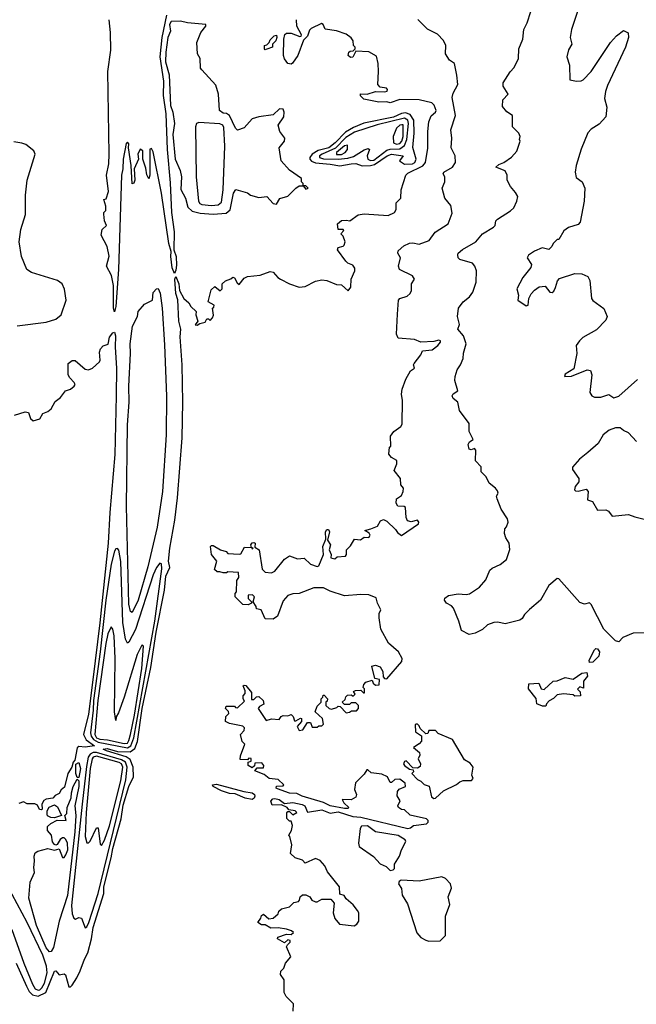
# Model space of a CAD drawing. Extents: x 2239805 to 2396427, y 665731 to 772158.
# Tile 146 of 256: x 2294691 to 2298494, y 726951 to 733025. Entities that reach past the tile are written whole.
import ezdxf

# ---------------------------------------------------------------- set-up
doc = ezdxf.new("R2010")
doc.units = 0

msp = doc.modelspace()

# ---------------------------------------------------------------- linework, layer by layer
at = {"layer": '0CON05XD'}
for points in [[(2295596.7, 733053.3), (2295568.6, 732915), (2295555.8, 732795), (2295578.2, 732645), (2295575, 732557.5), (2295592, 732445), (2295600.2, 732225), (2295619.6, 732019.6), (2295627, 731835), (2295643.9, 731716.1), (2295642, 731605), (2295655.4, 731565), (2295658.7, 731511.3), (2295655, 731480), (2295645, 731460), (2295632.2, 731495), (2295622.5, 731565), (2295624.3, 731595), (2295611.8, 731645), (2295566.5, 731955), (2295515, 732210), (2295505, 732230), (2295494.1, 732225.9), (2295493.3, 732065), (2295487.5, 732042.5), (2295475, 732067.5), (2295469.1, 732109.1), (2295451.2, 732165), (2295450, 732215), (2295435, 732226.7), (2295418.8, 732195), (2295423.3, 732165), (2295397.5, 732105), (2295400.8, 732035), (2295395, 732017.5), (2295385, 732012.5), (2295378.8, 732125), (2295362.5, 732235), (2295365, 732260), (2295355, 732270), (2295348.3, 732261.7), (2295328.8, 732165), (2295328, 732105), (2295318.6, 732065), (2295300, 731485), (2295283.3, 731255), (2295275, 731222.5), (2295268.8, 731245), (2295270, 731385), (2295256.4, 731446.4), (2295226.7, 731505), (2295243.6, 731566.4), (2295230, 731625), (2295193.3, 731695), (2295199.3, 731730.7), (2295227.5, 731755), (2295213.6, 731783.6), (2295210, 731825), (2295210, 731835), (2295221.7, 731848.3), (2295222.5, 731875), (2295210, 731915), (2295225, 731920), (2295238.9, 731965), (2295225.7, 732065), (2295240.9, 732135), (2295243.3, 732195), (2295235.2, 732705), (2295253.5, 732836.5), (2295250.5, 732945), (2295243.7, 733025)], [(2298553, 729243), (2298475, 729241.2), (2298410, 729215), (2298385, 729187.5), (2298365, 729193.3), (2298294.4, 729264.4), (2298215, 729417.5), (2298205, 729427.5), (2298175, 729420), (2298145, 729430), (2298015, 729576.7), (2298005, 729577.5), (2297953.3, 729535), (2297902.5, 729445), (2297835, 729387.5), (2297803.3, 729355), (2297789.5, 729330.5), (2297775, 729320), (2297750, 729315), (2297685, 729297.5), (2297639.5, 729309.5), (2297615, 729307.1), (2297575, 729291.2), (2297545, 729263.8), (2297499.5, 729240.5), (2297463, 729233), (2297416.2, 729256.2), (2297400, 729315), (2297366, 729395), (2297355, 729408.8), (2297323.8, 729425), (2297310, 729445), (2297312.5, 729457.5), (2297335, 729473.8), (2297395.9, 729484.1), (2297445, 729478.8), (2297465, 729483.3), (2297526.4, 729523.6), (2297565, 729570), (2297590.7, 729629.3), (2297605, 729642.5), (2297655, 729663.3), (2297692.5, 729695), (2297713.6, 729756.4), (2297708.8, 729795), (2297688.3, 729828.3), (2297680, 729855), (2297683.3, 729885), (2297693.8, 729896.2), (2297703.8, 729925), (2297699.2, 729945), (2297661.2, 730005), (2297635, 730070), (2297632.5, 730085), (2297642.5, 730105), (2297638.3, 730118.3), (2297625.9, 730135.9), (2297587, 730167), (2297567.5, 730205), (2297537.5, 730235), (2297537, 730267), (2297503, 730303), (2297505, 730370), (2297495, 730380), (2297475, 730372.5), (2297462.5, 730375), (2297456.7, 730405), (2297465, 730420), (2297487.5, 730435), (2297463.3, 730485), (2297462.5, 730535), (2297403.9, 730613.9), (2297392.5, 730665), (2297365, 730688.8), (2297358.6, 730705), (2297365, 730718), (2297392.5, 730735), (2297375, 730800), (2297375.8, 730825), (2297388.8, 730865), (2297410, 730895), (2297426.2, 730935), (2297427, 730967), (2297443.8, 731025), (2297428.8, 731075), (2297393.8, 731115), (2297402.5, 731145), (2297390, 731195), (2297396.2, 731245), (2297426, 731285), (2297465, 731316), (2297485, 731343.3), (2297505.9, 731405.9), (2297508.8, 731475), (2297498.8, 731505), (2297483, 731523), (2297405, 731546), (2297396, 731555), (2297393.1, 731575), (2297395.8, 731585), (2297422.4, 731607.6), (2297503.3, 731655), (2297546.2, 731705), (2297613.3, 731745), (2297622.5, 731755), (2297626.7, 731785), (2297636.7, 731795), (2297717.5, 731845), (2297737.5, 731865), (2297757.5, 731905), (2297762.5, 731935), (2297749.3, 731959.3), (2297717.5, 731995), (2297697.5, 732035), (2297698, 732065), (2297685, 732092.5), (2297626.7, 732115), (2297645, 732132), (2297677.5, 732145), (2297725, 732177.5), (2297756.1, 732213.9), (2297777.5, 732275), (2297773.3, 732285), (2297777.5, 732305), (2297770, 732325), (2297730, 732365), (2297730, 732435), (2297695, 732457.5), (2297669.5, 732489.5), (2297670, 732530), (2297702.5, 732565), (2297673.3, 732615), (2297673.3, 732635), (2297715, 732702.5), (2297740.7, 732729.3), (2297768, 732785), (2297770, 732845), (2297793.8, 732905), (2297800, 732965), (2297820, 733005), (2297842.5, 733075)], [(2298131.2, 733075), (2298093.3, 732965), (2298086.7, 732915), (2298096.7, 732875), (2298075, 732840), (2298066.2, 732795), (2298082.5, 732745), (2298083.9, 732653.9), (2298125, 732646.7), (2298153, 732647), (2298165, 732653.3), (2298215, 732704.4), (2298335, 732883.3), (2298370.8, 732925), (2298415, 732957.5), (2298443, 732943), (2298445.8, 732915.8), (2298426, 732855), (2298315, 732620), (2298302.9, 732582.9), (2298298.3, 732538.3), (2298311.2, 732485), (2298306.2, 732425), (2298265, 732380), (2298215, 732350), (2298195, 732326.2), (2298153.4, 732226.6), (2298121.8, 732125), (2298115.8, 732085), (2298122.3, 732052.3), (2298160, 732025), (2298176.2, 731985), (2298172, 731905), (2298147.5, 731775), (2298135, 731762), (2298075, 731743.8), (2298047.3, 731722.7), (2298015, 731670), (2298005, 731670), (2297980, 731645), (2297972.5, 731625), (2297955, 731607.5), (2297913, 731617), (2297865, 731597.5), (2297828.3, 731571.7), (2297820, 731555), (2297846.7, 731515), (2297843.3, 731496.7), (2297793.8, 731435), (2297756, 731365), (2297766.7, 731325), (2297763.3, 731295), (2297815, 731260), (2297826.2, 731263.8), (2297831.2, 731305), (2297845.9, 731334.1), (2297865, 731356.7), (2297895, 731376.2), (2297931.7, 731381.7), (2297960, 731345), (2297975, 731342.5), (2297985, 731350), (2297995, 731372.5), (2298006.7, 731415), (2298020.5, 731429.5), (2298115, 731458.8), (2298158.3, 731458.3), (2298195, 731440), (2298206.4, 731416.4), (2298217.5, 731305), (2298225, 731292.5), (2298293, 731243), (2298313.3, 731195), (2298305, 731172.5), (2298249.1, 731110.9), (2298163.3, 731065), (2298143.3, 731045), (2298123.3, 731015), (2298127.5, 730965), (2298108.6, 730871.4), (2298055, 730837.5), (2298050, 730825), (2298095, 730826.7), (2298190, 730865), (2298211.7, 730861.7), (2298220, 730835), (2298207.5, 730725), (2298220, 730705), (2298236.4, 730696.4), (2298275, 730696.2), (2298323.9, 730713.9), (2298355, 730693.3), (2298385, 730702.5), (2298501.2, 730805)], [(2294670, 727205), (2294732.7, 727062.7), (2294750, 727030), (2294770.6, 727010.6), (2294805, 727001), (2294852, 727025), (2294905, 727156.2), (2294915, 727157.5), (2294935, 727133.3), (2294965, 727140), (2294973.8, 727133.8), (2294995, 727060), (2295005, 727060), (2295015, 727068.8), (2295042.7, 727115), (2295065, 727157.5), (2295090.1, 727229.9), (2295111.9, 727268.1), (2295134.8, 727355), (2295145.2, 727425), (2295209.6, 727635), (2295209.6, 727675), (2295255.7, 727854.3), (2295265, 727913.3), (2295317.7, 728095), (2295329.2, 728179.2), (2295365, 728294), (2295394, 728355), (2295391.8, 728415), (2295371.6, 728461.6), (2295347, 728477), (2295226, 728515), (2295206, 728525), (2295230.2, 728530.2), (2295295, 728510.7), (2295371.5, 728508.5), (2295401.3, 728528.7), (2295417.4, 728572.6), (2295447.4, 728775), (2295500.3, 729029.7), (2295533.6, 729246.4), (2295584, 729505), (2295593, 729593), (2295617.5, 729645), (2295609.5, 729685), (2295617.7, 729765), (2295648.5, 729938.5), (2295664.7, 730074.7), (2295692.8, 730445), (2295697.8, 730665), (2295693.5, 730895), (2295681.4, 731068.6), (2295684.4, 731115), (2295673.2, 731165), (2295666, 731296), (2295653.5, 731335), (2295648.8, 731425), (2295655, 731440), (2295672, 731395), (2295676.7, 731355), (2295702.5, 731305), (2295735, 731277.5), (2295747.5, 731255), (2295780, 731225), (2295777.5, 731205), (2295790, 731165), (2295773, 731143), (2295785, 731140), (2295801.7, 731151.7), (2295835, 731160), (2295845, 731180), (2295855, 731180), (2295865, 731170), (2295880, 731185), (2295887, 731203), (2295880, 731245), (2295888.3, 731251.7), (2295890, 731265), (2295852.5, 731285), (2295871.7, 731358.3), (2295895, 731380), (2295928.3, 731351.7), (2295940, 731365), (2295940, 731395), (2295960, 731415), (2295993.6, 731426.4), (2296005, 731437.5), (2296015, 731432.5), (2296031.7, 731401.7), (2296045, 731392.5), (2296075, 731430), (2296095, 731440), (2296175, 731450), (2296235, 731472.5), (2296255, 731467.5), (2296283.3, 731435), (2296300, 731425), (2296355.5, 731395.5), (2296415, 731375.6), (2296451.3, 731378.7), (2296515, 731412.9), (2296555, 731420), (2296585, 731415.8), (2296645, 731391.2), (2296675, 731390), (2296717, 731353), (2296732.5, 731375), (2296736.2, 731425), (2296757.5, 731475), (2296757, 731493), (2296745, 731510), (2296715, 731522.5), (2296702.5, 731535), (2296650, 731605), (2296655, 731620), (2296685, 731627.5), (2296692.5, 731635), (2296698.8, 731655), (2296685, 731690), (2296672.5, 731705), (2296690, 731725), (2296685, 731730), (2296655, 731730), (2296650, 731765), (2296675, 731786), (2296705, 731788.8), (2296726.4, 731783.6), (2296779.3, 731820.7), (2296815, 731826.7), (2296963.9, 731816.1), (2297003.3, 731835), (2297013.3, 731855), (2297013.8, 731895), (2297042, 731925), (2297044, 731975), (2297072, 732065), (2297085, 732078.1), (2297177, 732123), (2297194.7, 732145), (2297207.1, 732232.9), (2297207.9, 732335), (2297214.8, 732395), (2297227.6, 732432.4), (2297256, 732455), (2297260, 732465), (2297247.6, 732497.6), (2297232, 732512), (2297155, 732530.5), (2297036.3, 732533.7), (2296975, 732512.5), (2296955, 732518.8), (2296905, 732516.7), (2296813.3, 732535), (2296793.3, 732555), (2296793, 732567), (2296833.6, 732566.4), (2296885, 732581.2), (2296940.8, 732579.2), (2296956.7, 732585), (2296960, 732595), (2296953.3, 732603.3), (2296915, 732608.6), (2296900, 732625), (2296904, 732705), (2296901.2, 732755), (2296890.7, 732800.7), (2296845, 732826), (2296765, 732830), (2296745, 732793.3), (2296731.7, 732791.7), (2296717.5, 732805), (2296720, 732825), (2296728.3, 732831.7), (2296747.5, 732832.5), (2296760, 732845), (2296760, 732855), (2296750, 732865), (2296747.5, 732895), (2296735, 732912.5), (2296705, 732936.7), (2296645, 732956.7), (2296575, 732967.5), (2296562.5, 732995), (2296552.5, 733002.5), (2296488.6, 732971.4), (2296478.9, 732961.1), (2296467, 732923), (2296442, 732898), (2296405.8, 732805), (2296373.9, 732756.1), (2296365, 732750), (2296345, 732753.8), (2296323.2, 732783.2), (2296318.6, 732805), (2296320, 732905), (2296325.7, 732934.3), (2296337.5, 732942.5), (2296365, 732941.9), (2296418.3, 732921.7), (2296426.7, 732923.3), (2296428.8, 732931.2), (2296399.5, 732985), (2296398.8, 733025)], [(2295885, 731825.9), (2295965, 731831.5), (2295988.2, 731851.8), (2296009.4, 731955), (2296025, 731976.7), (2296095, 731956.7), (2296115, 731943.3), (2296165, 731927.5), (2296215, 731933.3), (2296255, 731891.2), (2296275, 731887.5), (2296295, 731922.5), (2296345, 731936.2), (2296393.6, 731986.4), (2296415, 732000), (2296440, 732000), (2296455, 731980), (2296470, 731985), (2296455, 732000), (2296440, 732000), (2296440, 732015), (2296430, 732025), (2296430, 732045), (2296355, 732097.5), (2296303.3, 732155), (2296292, 732235), (2296323.3, 732275), (2296326.7, 732295), (2296294.6, 732334.6), (2296284.3, 732375), (2296319.2, 732425), (2296322.5, 732455), (2296315, 732473.3), (2296293.3, 732475), (2296255, 732438), (2296165, 732426), (2296125, 732413.3), (2296075, 732357.5), (2296035, 732343.3), (2296021.2, 732355), (2295984.4, 732434.4), (2295965.8, 732445.8), (2295945, 732447.5), (2295922.9, 732465), (2295918.1, 732565), (2295901.7, 732621.7), (2295815, 732716.7), (2295806.2, 732726.2), (2295804, 732785), (2295786.7, 732815), (2295783.8, 732885), (2295807.5, 732945), (2295840, 732985), (2295840, 732995), (2295725, 733006.6), (2295683.1, 733016.9), (2295625, 733012.9), (2295615.5, 732995), (2295620.2, 732955), (2295605.3, 732915), (2295593.1, 732825), (2295591.1, 732765), (2295613.8, 732685), (2295621.4, 732495), (2295634.8, 732454.8), (2295645.5, 732385), (2295635.8, 732315.8), (2295650.3, 732165), (2295681.2, 732095), (2295689.5, 732055), (2295685, 731977.5), (2295712.9, 731925), (2295728.6, 731868.6), (2295754, 731844), (2295805, 731830.7), (2295885, 731825.9)], [(2296280.8, 728280.8), (2296273.3, 728285), (2296275, 728297.5), (2296315, 728300), (2296320, 728305), (2296285, 728337.5), (2296230, 728345), (2296198.8, 728368.8), (2296141.7, 728391.7), (2296155, 728410), (2296195, 728410), (2296197.5, 728425), (2296185, 728440), (2296141.7, 728438.3), (2296138.3, 728421.7), (2296125, 728410), (2296100, 728425), (2296100, 728445), (2296118.3, 728451.7), (2296118.3, 728468.3), (2296105, 728470), (2296095, 728460), (2296051.7, 728461.7), (2296052.5, 728485), (2296080, 728555), (2296063, 728573), (2296052.5, 728615), (2296075, 728640), (2296077, 728657), (2296067, 728667), (2295985, 728682.5), (2295960, 728695), (2295963, 728727), (2295980, 728745), (2295978.3, 728758.3), (2295960, 728775), (2295965, 728790), (2296015, 728790), (2296021.7, 728781.7), (2296035, 728780), (2296078.3, 728821.7), (2296070, 728835), (2296070, 728855), (2296081.7, 728868.3), (2296082.5, 728885), (2296070, 728915), (2296075, 728920), (2296085, 728917.5), (2296120, 728875), (2296121.7, 728831.7), (2296135, 728832.5), (2296151.7, 728848.3), (2296165, 728850), (2296192.5, 728825), (2296197, 728803), (2296170.7, 728789.3), (2296162.5, 728775), (2296211.7, 728701.7), (2296245, 728712.5), (2296291.7, 728708.3), (2296303.6, 728726.4), (2296315, 728732.5), (2296345, 728730), (2296365, 728740), (2296377, 728727), (2296385, 728700), (2296395, 728700), (2296423, 728717), (2296430, 728715), (2296430, 728695), (2296402.5, 728665), (2296415, 728640), (2296436.4, 728643.6), (2296465, 728690), (2296485, 728690), (2296495, 728660), (2296525, 728660), (2296535, 728670), (2296555, 728670), (2296565, 728680), (2296557.5, 728715), (2296512.5, 728755), (2296525, 728790), (2296550, 728815), (2296550, 728835), (2296560, 728845), (2296561.7, 728858.3), (2296568.3, 728858.3), (2296590, 728835), (2296588.3, 728821.7), (2296580, 728815), (2296580, 728795), (2296600, 728775), (2296615, 728772.5), (2296647, 728783), (2296655, 728790), (2296668.3, 728788.3), (2296705, 728750), (2296725, 728752.5), (2296738.3, 728761.7), (2296767.5, 728762.5), (2296780, 728775), (2296780, 728795), (2296765, 728810), (2296735, 728810), (2296725, 728800), (2296695, 728800), (2296680, 728815), (2296698.3, 728831.7), (2296701.7, 728848.3), (2296711.7, 728858.3), (2296735, 728860), (2296748.3, 728851.7), (2296760, 728865), (2296750, 728880), (2296762.5, 728887.5), (2296795, 728890), (2296811.7, 728871.7), (2296818.3, 728871.7), (2296817, 728897), (2296810, 728905), (2296812.5, 728925), (2296825, 728937.5), (2296865, 728950), (2296871.7, 728931.7), (2296885, 728920), (2296908.3, 728921.7), (2296910, 728955), (2296881.7, 728961.7), (2296863.6, 729036.4), (2296885, 729043.3), (2296915, 729032.5), (2296930, 729005), (2296931.7, 728971.7), (2296941.7, 728961.7), (2296955, 728960), (2297047.5, 729065), (2297050, 729085), (2297027.5, 729125), (2296965, 729180), (2296917.5, 729265), (2296907.5, 729335), (2296908.3, 729361.7), (2296917.5, 729385), (2296897.5, 729425), (2296889.3, 729459.3), (2296845, 729476.7), (2296795, 729480), (2296695, 729470), (2296605, 729500), (2296565, 729521.2), (2296505, 729520), (2296415, 729486.2), (2296375, 729483.8), (2296345, 729473.3), (2296315, 729440), (2296280, 729345), (2296255, 729327.5), (2296205, 729330), (2296180, 729385), (2296151.7, 729391.7), (2296150, 729405), (2296130, 729435), (2296140, 729465), (2296127, 729477), (2296100, 729475), (2296100, 729455), (2296120, 729435), (2296120, 729425), (2296100, 729415), (2296067.5, 729417.5), (2296020, 729465), (2296020, 729485), (2296027.5, 729495), (2296030, 729565), (2296042.5, 729585), (2296040, 729615), (2295975, 729620), (2295967, 729613), (2295945, 729612.5), (2295925, 729620), (2295908.3, 729618.3), (2295893, 729633), (2295907.5, 729685), (2295873.8, 729725), (2295867.5, 729775), (2295875, 729782.5), (2295885, 729782.5), (2295930, 729755), (2295963.6, 729743.6), (2295975, 729732.5), (2296045, 729727.5), (2296055, 729730), (2296078.3, 729771.7), (2296120, 729770), (2296125, 729760), (2296130, 729765), (2296120, 729770), (2296117.5, 729785), (2296125, 729797.5), (2296135, 729800), (2296142.5, 729795), (2296141.7, 729771.7), (2296167.5, 729755), (2296186.4, 729636.4), (2296205, 729617.5), (2296245, 729613.3), (2296265, 729622.5), (2296323.6, 729696.4), (2296355, 729717.5), (2296405, 729700), (2296445, 729702.5), (2296485, 729666.7), (2296525, 729651.2), (2296535, 729656.7), (2296564, 729725), (2296560.5, 729775), (2296579.3, 729820.7), (2296576.7, 729865), (2296585, 729880.8), (2296595, 729880), (2296602.2, 729865), (2296590, 729815), (2296607.5, 729785), (2296598.8, 729755), (2296612.5, 729725), (2296610, 729705), (2296635, 729700), (2296648.3, 729711.7), (2296700, 729715), (2296707.5, 729725), (2296707.5, 729755), (2296730.7, 729779.3), (2296755, 729820), (2296793, 729817), (2296815, 729832.5), (2296845, 729830), (2296852.5, 729845), (2296847, 729857), (2296820, 729875), (2296856.7, 729883.3), (2296898.3, 729901.7), (2296917, 729933), (2296935, 729942.5), (2296955, 729932.5), (2297009.3, 729879.3), (2297020.7, 729860.7), (2297045, 729842.5), (2297150, 729915), (2297152.5, 729925), (2297145, 729937.5), (2297105, 729926.7), (2297083.6, 729933.6), (2297073.6, 729953.6), (2297070, 730015), (2297061.7, 730021.7), (2297023.3, 730023.3), (2297013.6, 730043.6), (2297015, 730070), (2297045, 730090), (2297056.7, 730115), (2297057.5, 730135), (2297042.5, 730155), (2297040, 730195), (2297000, 730245), (2297017.5, 730285), (2297017.5, 730305), (2296983.9, 730323.9), (2296967.5, 730345), (2296972.5, 730387.5), (2296980, 730395), (2296977.5, 730455), (2296997.5, 730485), (2297042.5, 730515), (2297049.3, 730530.7), (2297051.2, 730675), (2297046.7, 730715), (2297050, 730745), (2297072.3, 730807.7), (2297102, 730858), (2297126.7, 730875), (2297120, 730895), (2297123.3, 730905), (2297165, 730957.5), (2297175, 730983.3), (2297235, 730989.1), (2297270.6, 731015), (2297285.6, 731035), (2297285.8, 731045), (2297275, 731048.8), (2297245, 731040.8), (2297165, 731036.2), (2297125, 731052), (2297025, 731061.4), (2297014.5, 731085), (2297020.9, 731209.1), (2297027.1, 731295), (2297035, 731305.6), (2297081.4, 731318.6), (2297100, 731335), (2297106.7, 731355), (2297107.5, 731395), (2297126.7, 731425), (2297113.3, 731445), (2297033.3, 731485), (2297027.5, 731505), (2297040, 731555), (2297022.5, 731585), (2297025, 731600), (2297059.3, 731630.7), (2297094.3, 731645.7), (2297115, 731648.6), (2297155, 731640), (2297216.3, 731663.7), (2297254, 731715), (2297333.3, 731765), (2297358.3, 731831.7), (2297349.5, 731879.5), (2297313.9, 731923.9), (2297296.7, 731985), (2297312.5, 732025), (2297312.5, 732055), (2297302.5, 732075), (2297307.5, 732085), (2297359.2, 732115), (2297378.8, 732145), (2297375.8, 732185), (2297351.2, 732235), (2297356.2, 732295), (2297350, 732345), (2297377.8, 732435), (2297358.6, 732545), (2297365, 732572.5), (2297393.8, 732625), (2297387.5, 732682.5), (2297372.5, 732755), (2297342.5, 732775), (2297317.5, 732815), (2297320, 732865), (2297305, 732897.5), (2297267.5, 732935), (2297205, 732967.5), (2297146.1, 733026.1)], [(2296205, 732840), (2296200, 732845), (2296200, 732865), (2296215, 732870), (2296230, 732885), (2296235, 732900), (2296260, 732925), (2296275, 732930), (2296277.5, 732915), (2296270, 732895), (2296250, 732875), (2296250, 732855), (2296215, 732842.5), (2296205, 732840)], [(2296665, 732122.9), (2296734.7, 732135.3), (2296765, 732138.1), (2296803.3, 732123.3), (2296855, 732124.8), (2296878.7, 732131.3), (2296957.5, 732185), (2296985, 732195.8), (2297056.2, 732186.2), (2297032.5, 732155), (2297065, 732132.8), (2297113.3, 732135), (2297128.1, 732145), (2297135.7, 732165), (2297116.4, 732236.4), (2297124.3, 732325), (2297121.8, 732405), (2297099.5, 732439.5), (2297069.9, 732449.9), (2297045, 732446.7), (2296995.7, 732424.3), (2296814.1, 732385.9), (2296749.1, 732360.9), (2296699.6, 732330.4), (2296637.5, 732265), (2296597.2, 732235), (2296532.3, 732217.7), (2296494, 732196), (2296480.4, 732175), (2296480.9, 732165), (2296491.7, 732151.7), (2296515, 732141.1), (2296605, 732134.5), (2296665, 732122.9)], [(2295875, 731878.7), (2295915, 731882.5), (2295935, 731898.8), (2295946.1, 731975), (2295955.9, 732245), (2295950.7, 732360.7), (2295943.1, 732375), (2295925, 732382.5), (2295795, 732391.2), (2295781.9, 732385), (2295774.6, 732365), (2295779.2, 732055), (2295793.8, 731905), (2295801.4, 731891.4), (2295815, 731884), (2295875, 731878.7)], [(2296855, 732155.5), (2296875, 732159.3), (2296955, 732219.2), (2296975, 732226.3), (2297035, 732227.6), (2297065, 732249.4), (2297078.8, 732285), (2297089.3, 732385), (2297084.8, 732405), (2297065, 732417.8), (2296895, 732376.3), (2296755, 732332.1), (2296702.5, 732297.5), (2296637.7, 732232.3), (2296556.2, 732195), (2296540.7, 732185), (2296539.6, 732175), (2296565, 732167.6), (2296655, 732163.8), (2296715, 732170.5), (2296748.9, 732181.1), (2296815, 732221.8), (2296840.5, 732230.5), (2296847.8, 732225), (2296834.8, 732185), (2296837.6, 732165), (2296855, 732155.5)], [(2297015, 732256.9), (2297035, 732260.7), (2297047.6, 732275), (2297055.5, 732305), (2297056.8, 732366.8), (2297055, 732375.5), (2297047.3, 732377.3), (2297035, 732374.3), (2297014, 732355), (2296994.3, 732305), (2296996.7, 732265), (2297015, 732256.9)], [(2294675, 731136), (2294855, 731158.8), (2294913.3, 731176.7), (2294947.5, 731205), (2294977.5, 731295), (2294968.3, 731361.7), (2294952.5, 731395), (2294925, 731416.2), (2294765, 731466), (2294735, 731483.3), (2294703.3, 731565), (2294687.5, 731655), (2294698.3, 731731.7), (2294726.1, 731823.9), (2294727, 731943), (2294736.7, 732035), (2294787.5, 732195), (2294777.5, 732215), (2294730, 732255), (2294705, 732263.3), (2294655, 732271.2)], [(2296675, 732193.2), (2296698.1, 732205), (2296713.1, 732225), (2296711.7, 732251.7), (2296695, 732246.9), (2296645.5, 732205), (2296644, 732194), (2296675, 732193.2)], [(2295385, 729368), (2295374.7, 729374.7), (2295365, 729420), (2295349.6, 730025), (2295356.8, 730525), (2295366.9, 730665), (2295364.1, 730765), (2295375.5, 730965), (2295373.2, 731025), (2295386, 731134), (2295417.5, 731195), (2295422.5, 731225), (2295460.7, 731269.3), (2295510, 731295), (2295515, 731342.5), (2295535, 731363.8), (2295545, 731367.5), (2295557.6, 731337.6), (2295570, 731245), (2295585, 731020), (2295596.9, 730703.1), (2295595.3, 730465), (2295571.2, 730115), (2295538.1, 729895), (2295480.4, 729649.6), (2295422.1, 729445), (2295385, 729368)], [(2294660, 730585), (2294725, 730606.2), (2294745, 730602.5), (2294757.5, 730565), (2294775, 730550), (2294815, 730563.3), (2294834.1, 730595.9), (2294865, 730608), (2294886.2, 730625), (2294910.7, 730669.3), (2294942.5, 730695), (2294973.6, 730736.4), (2295005, 730746.7), (2295027.5, 730765), (2295032.5, 730775), (2295027, 730787), (2295000, 730815), (2294990, 730835), (2294990, 730905), (2295015, 730922.5), (2295033, 730923), (2295095, 730870), (2295115, 730866), (2295140, 730875), (2295182.5, 730915), (2295187.5, 730925), (2295183.8, 730975), (2295190, 730995), (2295205, 731012.5), (2295236.4, 731023.6), (2295244.1, 731065.9), (2295265, 731093.3), (2295275, 731097.5), (2295282.5, 731075), (2295280, 731005), (2295288.9, 730875), (2295286, 730704), (2295277.3, 730342.7), (2295247, 729985), (2295237.4, 729795), (2295185.9, 729304.1), (2295142.1, 728952.1), (2295115, 728742), (2295085.7, 728615), (2295101.9, 728581.9), (2295152.5, 728545), (2295095, 728538.1), (2295055, 728541.2), (2295045.9, 728534.1), (2295031.7, 728458.3), (2295020, 728445), (2295012.5, 728415), (2294987.5, 728375), (2294968.3, 728291.7), (2294947.5, 728275), (2294935, 728252.5), (2294910.7, 728239.3), (2294895, 728222.5), (2294855, 728217.5), (2294840.7, 728209.3), (2294827.5, 728185), (2294830, 728155), (2294825, 728150)], [(2298495, 730422.5), (2298446.4, 730476.4), (2298415, 730490), (2298395, 730507.5), (2298365, 730506.7), (2298326.1, 730493.9), (2298290, 730465), (2298259.3, 730410.7), (2298193.9, 730356.1), (2298143.3, 730315), (2298100, 730265), (2298100, 730250), (2298140, 730195), (2298140, 730175), (2298117.5, 730145), (2298112.5, 730125), (2298118.3, 730118.3), (2298135, 730117.5), (2298185, 730130), (2298197.5, 730115), (2298193.3, 730063.3), (2298223, 730053), (2298255, 730000), (2298305, 730002.5), (2298323, 729993), (2298345, 729962.5), (2298445, 729973.3), (2298485, 729957.5), (2298607, 729927)], [(2295355, 728534.2), (2295376.4, 728545), (2295396, 728595), (2295525.6, 729315), (2295567.9, 729637.9), (2295565, 729667.5), (2295555, 729672.5), (2295535, 729646.7), (2295515, 729601.2), (2295405, 729263.1), (2295365, 729186.2), (2295355, 729180), (2295343.2, 729203.2), (2295327, 729307), (2295315, 729682.5), (2295302.3, 729752.3), (2295295, 729762.5), (2295285, 729760), (2295275, 729746.7), (2295255, 729666.2), (2295221.8, 729445), (2295187.1, 729125), (2295146.2, 728825), (2295143.6, 728765), (2295128, 728625), (2295132.4, 728605), (2295145.5, 728585.5), (2295175, 728569.3), (2295355, 728534.2)], [(2295335, 728559.5), (2295355, 728562.9), (2295365, 728577.8), (2295374.7, 728614.7), (2295398.5, 728735), (2295445, 729022.5), (2295455, 729160), (2295445, 729167.5), (2295415, 729110), (2295334.5, 728845), (2295300.9, 728749.1), (2295286.7, 728725), (2295285, 728702.5), (2295275.8, 728755.8), (2295280.8, 729085), (2295274.3, 729225), (2295265.7, 729265.7), (2295255, 729280), (2295235, 729237.5), (2295222.9, 729177.1), (2295172.5, 728825), (2295153.8, 728615), (2295165.2, 728595), (2295185, 728586.2), (2295232.7, 728582.7), (2295335, 728559.5)], [(2298205, 729060), (2298202.5, 729075), (2298235, 729137.5), (2298244, 729146), (2298255, 729143.3), (2298266, 729125), (2298261.7, 729098.3), (2298225, 729062.5), (2298205, 729060)], [(2297935, 728790), (2297915, 728790), (2297880, 728805), (2297877, 728837), (2297828.3, 728898.3), (2297831.7, 728928.3), (2297891.7, 728931.7), (2297907, 728897), (2297925, 728892.5), (2297980, 728945), (2298005, 728946.7), (2298055, 728968), (2298105, 728956.7), (2298156.7, 728993.3), (2298188.3, 728998.3), (2298192.5, 728975), (2298167.5, 728945), (2298168.3, 728901.7), (2298145, 728910), (2298130, 728895), (2298148.3, 728878.3), (2298150, 728855), (2298115, 728852.5), (2298105, 728860), (2298045, 728866.7), (2298005, 728860), (2297983, 728837), (2297957, 728823), (2297940, 728805), (2297935, 728790)], [(2297245, 728220), (2297255, 728222.5), (2297305, 728267.5), (2297385, 728306.7), (2297406.4, 728323.6), (2297425, 728332.5), (2297478.3, 728331.7), (2297487.5, 728345), (2297480, 728365), (2297487.5, 728415), (2297469.3, 728439.3), (2297435, 728460), (2297360, 728585), (2297271.7, 728621.7), (2297255, 728640), (2297215, 728640), (2297208.3, 728621.7), (2297195, 728620), (2297161.7, 728651.7), (2297155, 728670), (2297145, 728680), (2297135, 728680), (2297130, 728675), (2297133, 728633), (2297168.3, 728608.3), (2297170, 728575), (2297155, 728557.5), (2297120, 728535), (2297157.5, 728505), (2297158.3, 728488.3), (2297147.5, 728465), (2297162.5, 728435), (2297161.7, 728418.3), (2297145, 728407.5), (2297115, 728410), (2297075, 728452.5), (2297065, 728450), (2297057.5, 728435), (2297063.6, 728423.6), (2297095, 728402.5), (2297118.3, 728398.3), (2297120, 728385), (2297110, 728375), (2297145, 728337.5), (2297165, 728327.5), (2297185, 728307.5), (2297216.4, 728296.4), (2297231.7, 728231.7), (2297245, 728220)], [(2295095, 727423.3), (2295105, 727428.8), (2295117.7, 727455), (2295175.9, 727635), (2295344.9, 728335), (2295353.9, 728415), (2295344.5, 728444.5), (2295319, 728459), (2295165, 728504.3), (2295144.9, 728505.1), (2295125.2, 728495), (2295114.4, 728475.6), (2295102.5, 728417.5), (2295077.4, 728185), (2295011.5, 727561.5), (2295015, 727510), (2295025, 727482.5), (2295035, 727476.7), (2295055, 727486.2), (2295071.7, 727481.7), (2295095, 727423.3)], [(2295195, 727930), (2295215, 727963.3), (2295245, 728052), (2295315, 728329.2), (2295327.7, 728415), (2295318.4, 728435), (2295305, 728441.9), (2295165, 728482.4), (2295145, 728476), (2295138.4, 728465), (2295126.2, 728406.2), (2295101.6, 728135), (2295095.8, 727985.8), (2295105, 727947.5), (2295115, 727947.5), (2295125, 727957.5), (2295165, 728040), (2295175, 728040), (2295188.3, 727938.3), (2295195, 727930)], [(2295055, 728350), (2295045, 728350), (2295036.7, 728375), (2295038.3, 728431.7), (2295055, 728442.5), (2295066.2, 728405), (2295055, 728350)], [(2296378.3, 726908.3), (2296380, 726955), (2296335, 727000), (2296322.5, 727025), (2296321.7, 727101.7), (2296300, 727135), (2296302.5, 727155), (2296320, 727175), (2296330, 727205), (2296362.5, 727245), (2296337.5, 727305), (2296341.7, 727318.3), (2296360, 727335), (2296360, 727345), (2296345, 727350), (2296325, 727330), (2296280, 727355), (2296282.5, 727365), (2296337, 727383), (2296365, 727382.5), (2296380, 727395), (2296367.5, 727405), (2296335.9, 727414.1), (2296285, 727423.3), (2296240.6, 727420.6), (2296205, 727442.5), (2296181.7, 727441.7), (2296160, 727455), (2296178.3, 727481.7), (2296181.7, 727498.3), (2296195, 727507.5), (2296228.3, 727478.3), (2296255, 727482.5), (2296285, 727510), (2296290, 727525), (2296305, 727540), (2296355, 727552.5), (2296381.7, 727578.3), (2296410, 727585), (2296417, 727593), (2296420, 727615), (2296435, 727626.7), (2296456.4, 727626.4), (2296480, 727615), (2296493.6, 727593.6), (2296515, 727582.5), (2296525, 727582.5), (2296555, 727600), (2296610.7, 727600.7), (2296630, 727575), (2296623.3, 727515), (2296635, 727480), (2296663.3, 727445), (2296753.9, 727436.1), (2296770, 727445), (2296782.5, 727465), (2296782.5, 727515), (2296775, 727530), (2296747.5, 727565), (2296705, 727602.5), (2296693, 727623), (2296665, 727630), (2296663.3, 727675), (2296589.3, 727769.3), (2296572.5, 727805), (2296545, 727837.5), (2296515, 727850), (2296452.5, 727822.5), (2296435, 727840), (2296390, 727855), (2296361.7, 727881.7), (2296370, 727935), (2296357, 727987), (2296350, 727995), (2296367, 728023), (2296372.5, 728055), (2296365, 728080), (2296355, 728080), (2296338.3, 728098.3), (2296338.3, 728131.7), (2296345, 728140), (2296355, 728140), (2296375, 728120), (2296400, 728135), (2296390, 728145), (2296351.7, 728151.7), (2296340, 728165), (2296305, 728182.5), (2296248.8, 728178.8), (2296239.2, 728205), (2296251.3, 728218.7), (2296265, 728221.2), (2296291.2, 728215), (2296325, 728190), (2296375, 728196.4), (2296433.8, 728183.8), (2296449.4, 728175), (2296466.7, 728136.7), (2296555, 728151.5), (2296605, 728131.1), (2296655, 728138.1), (2296745, 728110.5), (2296794.7, 728104.7), (2297085, 728036.2), (2297100.7, 728039.3), (2297120, 728055), (2297200, 728065), (2297210, 728075), (2297210, 728085), (2297200, 728095), (2297098.3, 728118.3), (2297065, 728150), (2297045, 728152.5), (2297027.5, 728165), (2297023.6, 728176.4), (2297036.7, 728206.7), (2297018.3, 728238.3), (2297020, 728265), (2297031.7, 728278.3), (2297070, 728295), (2297067.5, 728315), (2297035, 728340), (2297005, 728337.5), (2296985, 728320), (2296975, 728320), (2296960, 728355), (2296925, 728370), (2296858.3, 728378.3), (2296838.3, 728398.3), (2296831.7, 728398.3), (2296815, 728370), (2296763, 728317), (2296756.4, 728276.4), (2296767.5, 728245), (2296765, 728230), (2296735, 728213.3), (2296680, 728215), (2296690, 728195), (2296720, 728165), (2296715, 728160), (2296695, 728158.8), (2296605, 728175.6), (2296565, 728196.9), (2296432.5, 728235), (2296400.8, 728250.8), (2296355, 728253.3), (2296280.8, 728280.8)], [(2294875, 727274.5), (2294855, 727300.5), (2294795, 727438), (2294747, 727607), (2294756.7, 727705), (2294782.5, 727765), (2294777.5, 727795), (2294783.3, 727835), (2294780, 727865), (2294787.5, 727885), (2294804.1, 727895.9), (2294865, 727912.5), (2294905, 727902.5), (2294935, 727910), (2294955, 727857.5), (2294965, 727857.5), (2294975, 727873.3), (2294988, 727905), (2294985.8, 727945), (2294975, 727967.5), (2294965, 727977.5), (2294955, 727977.5), (2294941.7, 727968.3), (2294923, 727937), (2294915, 727932.5), (2294905, 727937.5), (2294893.6, 727953.6), (2294887.5, 727995), (2294863, 728023), (2294862.5, 728047.5), (2294883, 728067), (2294923, 728087), (2294977.5, 728085), (2294970, 728115), (2294981.7, 728128.3), (2294983.3, 728165), (2295008.8, 728225), (2295010, 728255), (2295021.2, 728295), (2295045, 728340), (2295055, 728330), (2295055.3, 728295.3), (2295031.9, 728175), (2295037.4, 728115), (2295030.3, 728015), (2294985, 727622), (2294933.8, 727465), (2294898.7, 727301.3), (2294885, 727276.7), (2294875, 727274.5)], [(2296125, 728213.8), (2296081.9, 728221.9), (2296019.7, 728249.7), (2295985, 728252.5), (2295935, 728268.6), (2295885, 728294), (2295880, 728305), (2295905, 728308.9), (2296073.7, 728263.7), (2296125.7, 728255.7), (2296138.6, 728245), (2296140.8, 728235), (2296138, 728222), (2296125, 728213.8)], [(2294825, 728150), (2294813.3, 728153.3), (2294800, 728180), (2294785, 728187.5), (2294738.3, 728188.3), (2294715, 728200), (2294685, 728190)], [(2294905, 728102.5), (2294883, 728103), (2294863.6, 728113.6), (2294860, 728125), (2294860, 728145), (2294873.6, 728166.4), (2294905, 728182.5), (2294925, 728170), (2294950, 728115), (2294905, 728102.5)], [(2296975, 727777.5), (2296995, 727780), (2297001.7, 727788.3), (2297002.5, 727815), (2297033.3, 727865), (2297046.1, 727903.9), (2297073.3, 727955), (2297068.8, 727965), (2297025, 727993.5), (2296885, 728014.4), (2296835, 728051.5), (2296798.9, 728051.1), (2296790.9, 728035), (2296780, 727945), (2296784.2, 727925), (2296872.1, 727862.1), (2296915, 727818), (2296950.5, 727800.5), (2296975, 727777.5)], [(2294805, 727039.4), (2294815, 727041.5), (2294827.9, 727052.1), (2294845, 727082.4), (2294860, 727145), (2294856.5, 727186.5), (2294833.5, 727255), (2294736.6, 727456.6), (2294645, 727628.9), (2294585, 727729.2), (2294555, 727757.5), (2294551.5, 727715), (2294603, 727535), (2294593.1, 727506.9), (2294544, 727475), (2294542, 727465), (2294622.5, 727432.5), (2294643, 727413), (2294716.1, 727205), (2294770.6, 727075), (2294787.5, 727047.5), (2294805, 727039.4)], [(2297215, 727340), (2297285, 727342.5), (2297316.7, 727375), (2297316.7, 727495), (2297343.6, 727566.4), (2297333.3, 727615), (2297353, 727667), (2297347.5, 727695), (2297316.4, 727726.4), (2297295, 727736.7), (2297155, 727711.2), (2297043, 727717), (2297031.7, 727708.3), (2297027.5, 727695), (2297046.7, 727665), (2297048.8, 727625), (2297081.7, 727571.7), (2297141.2, 727391.2), (2297165, 727363.3), (2297195, 727346.7), (2297215, 727340)]]:
    msp.add_lwpolyline(points, dxfattribs=at)

doc.saveas('drawing.dxf')
